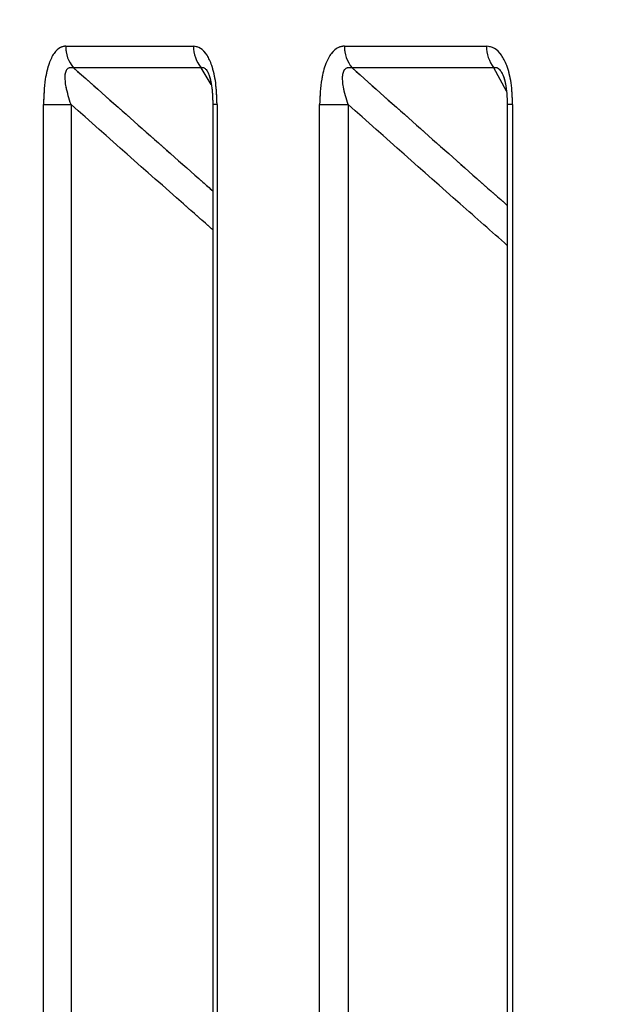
# Paper-space layout 'Dim Drawing' of a CAD drawing. Header units: inches. Extents: x 0.1 to 16.9, y 0.1 to 10.9.
# Tile 88 of 256: x 3.115989 to 3.116623, y 3.672206 to 3.673258. Entities that reach past the tile are written whole.
import ezdxf

# ---------------------------------------------------------------- set-up
doc = ezdxf.new("R2010")
doc.units = ezdxf.units.IN
doc.header["$MEASUREMENT"] = 0
doc.linetypes.add('PHANTOM', pattern=[0.49999999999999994, 0.25, -0.05, 0.05, -0.05, 0.05, -0.05])
doc.layers.add('FORMAT', color=7, linetype='Continuous')
doc.styles.add('SLDTEXTSTYLE0', font='TXT', dxfattribs={"width": 0.75})
doc.dimstyles.new('SLDDIMSTYLE4', dxfattribs={"dimtxt": 0.125, "dimasz": 0.13, "dimexe": 0, "dimexo": 0.0625, "dimgap": 0.03125, "dimtad": 0, "dimtih": 1, "dimtoh": 1, "dimdec": 0, "dimlfac": 15, "dimrnd": 1e-09, "dimzin": 12, "dimdsep": 46, "dimtxsty": 'SLDTEXTSTYLE0', "dimsah": 1, "dimcen": 0.09, "dimadec": 0, "dimazin": 3, "dimtfac": 1, "dimtdec": 0, "dimtofl": 0, "dimtmove": 0, "dimatfit": 3, "dimfxl": 0, "dimfrac": 2, "dimtolj": 1, "dimtzin": 12, "dimarcsym": 0})

# ---------------------------------------------------------------- blocks, each defined once
blk = doc.blocks.new('_D_25')
at = {"layer": 'FORMAT'}
for p, q in [((5.84638986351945, 9.33966827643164), (5.84638986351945, 2.13631955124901)), ((3.076610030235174, 3.486598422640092), (3.076610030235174, 2.13631955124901)), ((4.349142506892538, 2.441354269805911), (4.311056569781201, 2.441354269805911)), ((4.311056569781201, 2.441354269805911), (4.311056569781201, 2.24291676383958)), ((4.718586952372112, 2.441354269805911), (4.75667288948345, 2.441354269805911)), ((4.75667288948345, 2.441354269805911), (4.75667288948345, 2.24291676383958)), ((3.076610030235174, 2.26131955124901), (4.201592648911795, 2.26131955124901)), ((5.84638986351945, 2.26131955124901), (4.866136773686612, 2.26131955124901)), ((4.311056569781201, 2.24291676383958), (4.349142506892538, 2.24291676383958)), ((4.75667288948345, 2.24291676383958), (4.718586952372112, 2.24291676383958))]:
    blk.add_line(p, q, dxfattribs=at)
for points in [[(3.076610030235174, 2.26131955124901), (3.206610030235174, 2.24131955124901), (3.206610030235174, 2.28131955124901)], [(5.84638986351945, 2.26131955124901), (5.71638986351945, 2.28131955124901), (5.71638986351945, 2.24131955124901)]]:
    blk.add_solid(points, dxfattribs=at)
at = {"layer": 'FORMAT', "char_height": 0.125, "attachment_point": 1, "style": 'SLDTEXTSTYLE0'}
for s, insert in [('1055', (4.349142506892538, 2.404050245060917)), ('42', (4.441503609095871, 2.217027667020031))]:
    blk.add_mtext(s, dxfattribs=dict(at, insert=insert))
blk = doc.blocks.new('_D_27')
at = {"layer": 'FORMAT'}
for p, q in [((7.204618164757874, 7.415921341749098), (7.204618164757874, 0.7189967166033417)), ((3.076610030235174, 3.486598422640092), (3.076610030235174, 0.7189967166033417)), ((5.00418204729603, 1.024031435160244), (4.966096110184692, 1.024031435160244)), ((4.966096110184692, 1.024031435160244), (4.966096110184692, 0.8255939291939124)), ((5.373626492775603, 1.024031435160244), (5.411712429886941, 1.024031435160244)), ((5.411712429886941, 1.024031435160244), (5.411712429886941, 0.8255939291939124)), ((3.076610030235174, 0.8439967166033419), (4.856632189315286, 0.8439967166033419)), ((7.204618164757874, 0.8439967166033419), (5.521176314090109, 0.8439967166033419)), ((4.966096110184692, 0.8255939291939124), (5.00418204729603, 0.8255939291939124)), ((5.411712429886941, 0.8255939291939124), (5.373626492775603, 0.8255939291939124))]:
    blk.add_line(p, q, dxfattribs=at)
for points in [[(3.076610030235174, 0.8439967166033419), (3.206610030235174, 0.8239967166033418), (3.206610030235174, 0.8639967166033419)], [(7.204618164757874, 0.8439967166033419), (7.074618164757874, 0.8639967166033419), (7.074618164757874, 0.8239967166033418)]]:
    blk.add_solid(points, dxfattribs=at)
at = {"layer": 'FORMAT', "char_height": 0.125, "attachment_point": 1, "style": 'SLDTEXTSTYLE0'}
for s, insert in [('1573', (5.00418204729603, 0.9867274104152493)), ('62', (5.096543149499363, 0.7997048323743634))]:
    blk.add_mtext(s, dxfattribs=dict(at, insert=insert))
blk = doc.blocks.new('_D_29')
at = {"layer": 'FORMAT'}
for p, q in [((6.409307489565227, 8.781122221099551), (6.409307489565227, 1.663878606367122)), ((3.076610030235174, 3.486598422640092), (3.076610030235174, 1.663878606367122)), ((4.603708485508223, 1.968913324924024), (4.565622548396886, 1.968913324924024)), ((4.565622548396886, 1.968913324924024), (4.565622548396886, 1.770475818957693)), ((4.973152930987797, 1.968913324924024), (5.011238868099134, 1.968913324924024)), ((5.011238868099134, 1.968913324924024), (5.011238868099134, 1.770475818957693)), ((3.076610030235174, 1.788878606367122), (4.456158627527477, 1.788878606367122)), ((6.409307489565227, 1.788878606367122), (5.120702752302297, 1.788878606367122)), ((4.565622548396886, 1.770475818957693), (4.603708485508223, 1.770475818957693)), ((5.011238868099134, 1.770475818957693), (4.973152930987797, 1.770475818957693))]:
    blk.add_line(p, q, dxfattribs=at)
for points in [[(3.076610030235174, 1.788878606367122), (3.206610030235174, 1.768878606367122), (3.206610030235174, 1.808878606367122)], [(6.409307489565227, 1.788878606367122), (6.279307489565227, 1.808878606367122), (6.279307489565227, 1.768878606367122)]]:
    blk.add_solid(points, dxfattribs=at)
at = {"layer": 'FORMAT', "char_height": 0.125, "attachment_point": 1, "style": 'SLDTEXTSTYLE0'}
for s, insert in [('1270', (4.603708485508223, 1.93160930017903)), ('50', (4.696069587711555, 1.744586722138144))]:
    blk.add_mtext(s, dxfattribs=dict(at, insert=insert))
blk = doc.blocks.new('_D_32')
at = {"layer": 'FORMAT'}
for p, q in [((6.866682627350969, 8.133312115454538), (6.866682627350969, 1.191437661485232)), ((3.076610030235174, 3.486598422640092), (3.076610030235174, 1.191437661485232)), ((4.771264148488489, 1.496472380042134), (4.733178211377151, 1.496472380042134)), ((4.733178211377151, 1.496472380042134), (4.733178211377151, 1.298034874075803)), ((5.140708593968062, 1.496472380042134), (5.1787945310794, 1.496472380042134)), ((5.1787945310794, 1.496472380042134), (5.1787945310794, 1.298034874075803)), ((3.076610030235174, 1.316437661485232), (4.623714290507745, 1.316437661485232)), ((6.866682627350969, 1.316437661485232), (5.288258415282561, 1.316437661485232)), ((4.733178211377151, 1.298034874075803), (4.771264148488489, 1.298034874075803)), ((5.1787945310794, 1.298034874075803), (5.140708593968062, 1.298034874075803))]:
    blk.add_line(p, q, dxfattribs=at)
for points in [[(3.076610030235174, 1.316437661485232), (3.206610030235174, 1.296437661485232), (3.206610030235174, 1.336437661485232)], [(6.866682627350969, 1.316437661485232), (6.736682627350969, 1.336437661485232), (6.736682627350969, 1.296437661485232)]]:
    blk.add_solid(points, dxfattribs=at)
at = {"layer": 'FORMAT', "char_height": 0.125, "attachment_point": 1, "style": 'SLDTEXTSTYLE0'}
for s, insert in [('1444', (4.771264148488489, 1.45916835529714)), ('57', (4.863625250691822, 1.272145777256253))]:
    blk.add_mtext(s, dxfattribs=dict(at, insert=insert))

psp = doc.layouts.new('Dim Drawing')

# ---------------------------------------------------------------- linework, layer by layer
at = {"color": 7, "linetype": 'Continuous', "lineweight": 25}
for p, q in [((3.116038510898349, 3.673229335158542), (3.116174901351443, 3.673229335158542)), ((3.116336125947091, 3.673229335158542), (3.116487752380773, 3.673229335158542)), ((3.116183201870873, 3.673206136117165), (3.116046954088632, 3.673206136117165)), ((3.11619387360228, 3.673188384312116), (3.116183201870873, 3.673206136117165)), ((3.116495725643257, 3.673206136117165), (3.116344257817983, 3.673206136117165)), ((3.116509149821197, 3.673181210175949), (3.116495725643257, 3.673206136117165)), ((3.116014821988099, 3.668777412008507), (3.116014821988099, 3.6731669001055)), ((3.116014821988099, 3.6731669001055), (3.116044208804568, 3.6731669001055)), ((3.116044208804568, 3.6731669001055), (3.116044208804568, 3.668777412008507)), ((3.116195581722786, 3.6731669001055), (3.116195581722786, 3.668777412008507)), ((3.116200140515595, 3.6731669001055), (3.116195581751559, 3.6731669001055)), ((3.116200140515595, 3.6731669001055), (3.116200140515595, 3.668777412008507)), ((3.116309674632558, 3.668777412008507), (3.116309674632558, 3.6731669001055)), ((3.116309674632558, 3.6731669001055), (3.116340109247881, 3.6731669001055)), ((3.116340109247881, 3.6731669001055), (3.116340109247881, 3.668777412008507)), ((3.116510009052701, 3.6731669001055), (3.116510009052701, 3.668777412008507)), ((3.116515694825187, 3.6731669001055), (3.116510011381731, 3.6731669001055)), ((3.116515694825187, 3.6731669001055), (3.116515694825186, 3.668777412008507))]:
    psp.add_line(p, q, dxfattribs=at)
at = {"color": 7, "linetype": 'PHANTOM', "lineweight": 18}
for p, q in [((3.116038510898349, 3.673229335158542), (3.116174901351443, 3.673229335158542)), ((3.116038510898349, 3.673229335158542), (3.116174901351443, 3.673229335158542)), ((3.116038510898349, 3.673229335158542), (3.116174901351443, 3.673229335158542)), ((3.116336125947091, 3.673229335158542), (3.116487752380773, 3.673229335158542)), ((3.116336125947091, 3.673229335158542), (3.116487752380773, 3.673229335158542)), ((3.116336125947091, 3.673229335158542), (3.116487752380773, 3.673229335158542)), ((3.116183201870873, 3.673206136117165), (3.116046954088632, 3.673206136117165)), ((3.116183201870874, 3.673206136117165), (3.116046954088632, 3.673206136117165)), ((3.116183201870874, 3.673206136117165), (3.116046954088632, 3.673206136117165)), ((3.11619387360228, 3.673188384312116), (3.116183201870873, 3.673206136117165)), ((3.11619387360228, 3.673188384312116), (3.116183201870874, 3.673206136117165)), ((3.11619387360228, 3.673188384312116), (3.116183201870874, 3.673206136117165)), ((3.116495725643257, 3.673206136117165), (3.116344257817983, 3.673206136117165)), ((3.116495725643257, 3.673206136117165), (3.116344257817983, 3.673206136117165)), ((3.116495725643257, 3.673206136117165), (3.116344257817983, 3.673206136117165)), ((3.116509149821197, 3.673181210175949), (3.116495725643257, 3.673206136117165)), ((3.116509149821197, 3.673181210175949), (3.116495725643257, 3.673206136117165)), ((3.116509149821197, 3.673181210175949), (3.116495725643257, 3.673206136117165)), ((3.116014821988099, 3.668777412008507), (3.116014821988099, 3.6731669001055)), ((3.116014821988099, 3.6731669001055), (3.116044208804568, 3.6731669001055)), ((3.116014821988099, 3.668777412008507), (3.116014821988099, 3.6731669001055)), ((3.116014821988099, 3.6731669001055), (3.116044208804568, 3.6731669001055)), ((3.116014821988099, 3.668777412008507), (3.116014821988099, 3.6731669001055)), ((3.116014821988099, 3.6731669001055), (3.116044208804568, 3.6731669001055)), ((3.116044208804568, 3.6731669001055), (3.116044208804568, 3.668777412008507)), ((3.116044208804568, 3.6731669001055), (3.116044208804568, 3.668777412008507)), ((3.116044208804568, 3.6731669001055), (3.116044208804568, 3.668777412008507)), ((3.116195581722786, 3.6731669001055), (3.116195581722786, 3.668777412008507)), ((3.116200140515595, 3.6731669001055), (3.116195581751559, 3.6731669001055)), ((3.116195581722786, 3.6731669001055), (3.116195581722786, 3.668777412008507)), ((3.116200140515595, 3.6731669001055), (3.116195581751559, 3.6731669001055)), ((3.116195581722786, 3.6731669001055), (3.116195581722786, 3.668777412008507)), ((3.116200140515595, 3.6731669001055), (3.116195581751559, 3.6731669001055)), ((3.116200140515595, 3.6731669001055), (3.116200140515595, 3.668777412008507)), ((3.116200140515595, 3.6731669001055), (3.116200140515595, 3.668777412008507)), ((3.116200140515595, 3.6731669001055), (3.116200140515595, 3.668777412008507)), ((3.116309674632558, 3.668777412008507), (3.116309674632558, 3.6731669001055)), ((3.116309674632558, 3.6731669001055), (3.116340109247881, 3.6731669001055)), ((3.116309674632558, 3.668777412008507), (3.116309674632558, 3.6731669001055)), ((3.116309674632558, 3.6731669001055), (3.116340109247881, 3.6731669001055)), ((3.116309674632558, 3.668777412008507), (3.116309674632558, 3.6731669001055)), ((3.116309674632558, 3.6731669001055), (3.116340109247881, 3.6731669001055)), ((3.116340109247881, 3.6731669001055), (3.116340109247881, 3.668777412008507)), ((3.116340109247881, 3.6731669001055), (3.116340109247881, 3.668777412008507)), ((3.116340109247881, 3.6731669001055), (3.116340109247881, 3.668777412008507)), ((3.116510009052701, 3.6731669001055), (3.116510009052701, 3.668777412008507)), ((3.116510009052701, 3.6731669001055), (3.116510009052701, 3.668777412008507)), ((3.116510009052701, 3.6731669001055), (3.116510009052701, 3.668777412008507)), ((3.116515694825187, 3.6731669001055), (3.116510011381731, 3.6731669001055)), ((3.116515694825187, 3.6731669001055), (3.116510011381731, 3.6731669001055)), ((3.116515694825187, 3.6731669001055), (3.116510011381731, 3.6731669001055)), ((3.116515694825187, 3.6731669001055), (3.116515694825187, 3.668777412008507)), ((3.116515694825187, 3.6731669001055), (3.116515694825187, 3.668777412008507)), ((3.116515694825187, 3.6731669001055), (3.116515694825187, 3.668777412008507))]:
    psp.add_line(p, q, dxfattribs=at)
at = {"color": 7, "linetype": 'Continuous', "lineweight": 25}
for centre, radius, start, end in [((3.11607371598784, 3.673229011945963), 3.520657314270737e-05, 179.4739909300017, 220.5235218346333), ((3.116210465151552, 3.673228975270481), 3.556562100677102e-05, 179.4202148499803, 219.9537766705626), ((3.11637213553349, 3.673228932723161), 3.601183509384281e-05, 179.3597013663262, 219.2740958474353), ((3.116524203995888, 3.673228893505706), 3.645429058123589e-05, 179.3058303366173, 218.6287653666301)]:
    psp.add_arc(centre, radius, start, end, dxfattribs=at)
at = {"color": 7, "linetype": 'PHANTOM', "lineweight": 18}
for centre, radius, start, end in [((3.11607371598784, 3.673229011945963), 3.520657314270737e-05, 179.4739909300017, 220.5235218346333), ((3.11607371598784, 3.673229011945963), 3.520657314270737e-05, 179.4739909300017, 220.5235218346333), ((3.11607371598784, 3.673229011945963), 3.520657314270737e-05, 179.4739909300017, 220.5235218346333), ((3.116210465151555, 3.673228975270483), 3.556562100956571e-05, 179.4202148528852, 219.9537766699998), ((3.116210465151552, 3.673228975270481), 3.556562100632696e-05, 179.420214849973, 219.9537766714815), ((3.116210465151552, 3.673228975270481), 3.556562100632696e-05, 179.420214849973, 219.9537766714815), ((3.11637213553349, 3.673228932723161), 3.601183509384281e-05, 179.3597013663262, 219.2740958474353), ((3.11637213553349, 3.673228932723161), 3.601183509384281e-05, 179.3597013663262, 219.2740958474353), ((3.11637213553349, 3.673228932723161), 3.601183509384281e-05, 179.3597013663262, 219.2740958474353), ((3.116524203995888, 3.673228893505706), 3.645429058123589e-05, 179.3058303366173, 218.6287653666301), ((3.116524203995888, 3.673228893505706), 3.645429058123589e-05, 179.3058303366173, 218.6287653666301), ((3.116524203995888, 3.673228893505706), 3.645429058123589e-05, 179.3058303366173, 218.6287653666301)]:
    psp.add_arc(centre, radius, start, end, dxfattribs=at)
at = {"color": 7, "linetype": 'Continuous', "lineweight": 25}
for points, knots in [([(3.116038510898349, 3.673229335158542), (3.116036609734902, 3.673229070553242), (3.116032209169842, 3.673228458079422), (3.116025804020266, 3.673222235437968), (3.116020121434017, 3.673210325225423), (3.116015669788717, 3.673191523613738), (3.116015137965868, 3.673176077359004), (3.116014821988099, 3.6731669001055)], [0, 0, 0, 0, 0.1336272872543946, 0.3093030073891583, 0.4842287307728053, 0.6935591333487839, 1, 1, 1, 1]), ([(3.116200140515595, 3.6731669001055), (3.116199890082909, 3.673174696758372), (3.116199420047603, 3.673189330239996), (3.116195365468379, 3.673207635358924), (3.116189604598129, 3.673220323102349), (3.116182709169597, 3.673228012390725), (3.116177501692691, 3.673228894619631), (3.116174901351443, 3.673229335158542)], [0, 0, 0, 0, 0.2611752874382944, 0.4901980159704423, 0.6548011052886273, 0.8276257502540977, 1, 1, 1, 1]), ([(3.116336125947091, 3.673229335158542), (3.116334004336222, 3.673229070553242), (3.116329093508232, 3.673228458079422), (3.116321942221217, 3.673222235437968), (3.116315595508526, 3.673210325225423), (3.116310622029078, 3.673191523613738), (3.116310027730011, 3.673176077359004), (3.116309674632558, 3.6731669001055)], [0, 0, 0, 0, 0.1336272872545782, 0.3093030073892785, 0.4842287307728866, 0.6935591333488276, 1, 1, 1, 1]), ([(3.116515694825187, 3.6731669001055), (3.116515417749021, 3.673174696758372), (3.11651489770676, 3.673189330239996), (3.11651041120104, 3.673207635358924), (3.116504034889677, 3.673220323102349), (3.116496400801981, 3.673228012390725), (3.116490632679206, 3.67322889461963), (3.116487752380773, 3.673229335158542)], [0, 0, 0, 0, 0.2611752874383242, 0.4901980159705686, 0.6548011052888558, 0.8276257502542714, 1, 1, 1, 1]), ([(3.116044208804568, 3.6731669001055), (3.116042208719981, 3.67317321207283), (3.116039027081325, 3.673183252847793), (3.116037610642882, 3.673195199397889), (3.116038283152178, 3.673200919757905), (3.116039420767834, 3.673203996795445), (3.116040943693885, 3.673205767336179), (3.116043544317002, 3.67320684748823), (3.116045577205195, 3.673206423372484), (3.116046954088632, 3.673206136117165)], [0, 0, 0, 0, 0.3643207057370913, 0.5795439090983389, 0.6799835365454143, 0.733831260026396, 0.8222095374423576, 0.8795817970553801, 1, 1, 1, 1]), ([(3.116046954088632, 3.673206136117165), (3.116092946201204, 3.673165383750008), (3.116142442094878, 3.67312152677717), (3.116192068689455, 3.673077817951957), (3.116195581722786, 3.673074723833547)], [0, 0, 0, 0, 0.9292106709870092, 0.9999999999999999, 0.9999999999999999, 0.9999999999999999, 0.9999999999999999]), ([(3.116183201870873, 3.673206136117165), (3.116183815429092, 3.673206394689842), (3.116184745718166, 3.673206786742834), (3.116186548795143, 3.673206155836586), (3.116188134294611, 3.673204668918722), (3.116189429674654, 3.673203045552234), (3.11618991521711, 3.673202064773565), (3.116189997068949, 3.673201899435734)], [0, 0, 0, 0, 0.3293595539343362, 0.499381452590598, 0.787035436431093, 0.9640988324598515, 0.9999999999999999, 0.9999999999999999, 0.9999999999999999, 0.9999999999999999]), ([(3.116190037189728, 3.673201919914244), (3.116190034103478, 3.673201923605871), (3.116190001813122, 3.67320196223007), (3.116190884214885, 3.673200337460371), (3.11619208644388, 3.673196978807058), (3.116193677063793, 3.673190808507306), (3.116195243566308, 3.673180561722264), (3.116195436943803, 3.673172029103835), (3.116195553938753, 3.673166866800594)], [0, 0, 0, 0, 0.01207896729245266, 0.1263780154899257, 0.2402257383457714, 0.4046963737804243, 0.6398364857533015, 1, 1, 1, 1]), ([(3.116340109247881, 3.6731669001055), (3.116338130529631, 3.673173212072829), (3.116334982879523, 3.673183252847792), (3.116333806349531, 3.673195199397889), (3.116334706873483, 3.673200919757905), (3.116336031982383, 3.673203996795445), (3.11633773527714, 3.673205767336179), (3.116340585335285, 3.67320684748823), (3.116342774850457, 3.673206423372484), (3.116344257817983, 3.673206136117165)], [0, 0, 0, 0, 0.3643207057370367, 0.5795439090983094, 0.6799835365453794, 0.7338312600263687, 0.822209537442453, 0.8795817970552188, 1, 1, 1, 1]), ([(3.116344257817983, 3.673206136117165), (3.116390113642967, 3.673165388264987), (3.116445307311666, 3.673116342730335), (3.116500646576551, 3.673067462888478), (3.116510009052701, 3.673059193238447)], [0, 0, 0, 0, 0.830816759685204, 1, 1, 1, 1]), ([(3.116495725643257, 3.673206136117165), (3.116496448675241, 3.67320639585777), (3.116497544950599, 3.673206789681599), (3.116499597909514, 3.673206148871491), (3.11650137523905, 3.67320470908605), (3.116503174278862, 3.673202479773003), (3.116504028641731, 3.673200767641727), (3.116504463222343, 3.673199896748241)], [0, 0, 0, 0, 0.2870475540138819, 0.4352271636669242, 0.6859269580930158, 0.8402434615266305, 1, 1, 1, 1]), ([(3.116504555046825, 3.673199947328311), (3.116504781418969, 3.673199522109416), (3.116505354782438, 3.673198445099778), (3.116506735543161, 3.673194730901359), (3.116508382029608, 3.673188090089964), (3.11650980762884, 3.673178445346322), (3.116509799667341, 3.673170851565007), (3.116509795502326, 3.673166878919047)], [0, 0, 0, 0, 0.0883915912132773, 0.2238813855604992, 0.4097757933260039, 0.6912273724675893, 1, 1, 1, 1]), ([(3.116195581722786, 3.673033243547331), (3.116185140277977, 3.673042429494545), (3.116134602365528, 3.673086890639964), (3.116084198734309, 3.67313150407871), (3.116044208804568, 3.6731669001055)], [0, 0, 0, 0, 0.2066061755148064, 1, 1, 1, 1]), ([(3.116510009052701, 3.673016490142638), (3.116493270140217, 3.673031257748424), (3.116436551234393, 3.673081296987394), (3.116379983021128, 3.673131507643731), (3.116340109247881, 3.6731669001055)], [0, 0, 0, 0, 0.295120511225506, 1, 1, 1, 1])]:
    psp.add_open_spline(points, degree=3, knots=knots, dxfattribs=at)
at = {"color": 7, "linetype": 'PHANTOM', "lineweight": 18}
for points, knots in [([(3.116038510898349, 3.673229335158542), (3.116036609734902, 3.673229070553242), (3.116032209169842, 3.673228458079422), (3.116025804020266, 3.673222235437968), (3.116020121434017, 3.673210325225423), (3.116015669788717, 3.673191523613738), (3.116015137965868, 3.673176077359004), (3.116014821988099, 3.6731669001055)], [0, 0, 0, 0, 0.1336272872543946, 0.3093030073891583, 0.4842287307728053, 0.6935591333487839, 1, 1, 1, 1]), ([(3.116038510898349, 3.673229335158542), (3.116036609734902, 3.673229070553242), (3.116032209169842, 3.673228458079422), (3.116025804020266, 3.673222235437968), (3.116020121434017, 3.673210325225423), (3.116015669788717, 3.673191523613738), (3.116015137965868, 3.673176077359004), (3.116014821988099, 3.6731669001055)], [0, 0, 0, 0, 0.1336272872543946, 0.3093030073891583, 0.4842287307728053, 0.6935591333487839, 1, 1, 1, 1]), ([(3.116038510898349, 3.673229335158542), (3.116036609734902, 3.673229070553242), (3.116032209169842, 3.673228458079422), (3.116025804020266, 3.673222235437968), (3.116020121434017, 3.673210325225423), (3.116015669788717, 3.673191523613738), (3.116015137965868, 3.673176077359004), (3.116014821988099, 3.6731669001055)], [0, 0, 0, 0, 0.1336272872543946, 0.3093030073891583, 0.4842287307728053, 0.6935591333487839, 1, 1, 1, 1]), ([(3.116200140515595, 3.6731669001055), (3.116199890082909, 3.673174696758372), (3.116199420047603, 3.673189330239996), (3.116195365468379, 3.673207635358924), (3.116189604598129, 3.673220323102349), (3.116182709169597, 3.673228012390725), (3.116177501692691, 3.673228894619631), (3.116174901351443, 3.673229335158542)], [0, 0, 0, 0, 0.2611752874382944, 0.4901980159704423, 0.6548011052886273, 0.8276257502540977, 1, 1, 1, 1]), ([(3.116200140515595, 3.6731669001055), (3.116199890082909, 3.673174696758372), (3.116199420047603, 3.673189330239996), (3.116195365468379, 3.673207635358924), (3.116189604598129, 3.673220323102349), (3.116182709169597, 3.673228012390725), (3.116177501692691, 3.673228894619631), (3.116174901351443, 3.673229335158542)], [0, 0, 0, 0, 0.2611752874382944, 0.4901980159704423, 0.6548011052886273, 0.8276257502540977, 1, 1, 1, 1]), ([(3.116200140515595, 3.6731669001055), (3.116199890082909, 3.673174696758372), (3.116199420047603, 3.673189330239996), (3.116195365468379, 3.673207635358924), (3.116189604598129, 3.673220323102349), (3.116182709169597, 3.673228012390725), (3.116177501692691, 3.673228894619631), (3.116174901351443, 3.673229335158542)], [0, 0, 0, 0, 0.2611752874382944, 0.4901980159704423, 0.6548011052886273, 0.8276257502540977, 1, 1, 1, 1]), ([(3.116336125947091, 3.673229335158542), (3.116334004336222, 3.673229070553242), (3.116329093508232, 3.673228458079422), (3.116321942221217, 3.673222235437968), (3.116315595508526, 3.673210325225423), (3.116310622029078, 3.673191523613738), (3.116310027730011, 3.673176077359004), (3.116309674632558, 3.6731669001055)], [0, 0, 0, 0, 0.1336272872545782, 0.3093030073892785, 0.4842287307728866, 0.6935591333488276, 1, 1, 1, 1]), ([(3.116336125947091, 3.673229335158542), (3.116334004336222, 3.673229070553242), (3.116329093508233, 3.673228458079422), (3.116321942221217, 3.673222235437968), (3.116315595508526, 3.673210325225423), (3.116310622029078, 3.673191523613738), (3.116310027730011, 3.673176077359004), (3.116309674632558, 3.6731669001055)], [0, 0, 0, 0, 0.1336272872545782, 0.3093030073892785, 0.4842287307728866, 0.6935591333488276, 1, 1, 1, 1]), ([(3.116336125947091, 3.673229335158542), (3.116334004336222, 3.673229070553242), (3.116329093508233, 3.673228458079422), (3.116321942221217, 3.673222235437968), (3.116315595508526, 3.673210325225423), (3.116310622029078, 3.673191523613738), (3.116310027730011, 3.673176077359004), (3.116309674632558, 3.6731669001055)], [0, 0, 0, 0, 0.1336272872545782, 0.3093030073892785, 0.4842287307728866, 0.6935591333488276, 1, 1, 1, 1]), ([(3.116515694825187, 3.6731669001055), (3.116515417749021, 3.673174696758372), (3.11651489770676, 3.673189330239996), (3.11651041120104, 3.673207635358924), (3.116504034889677, 3.673220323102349), (3.116496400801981, 3.673228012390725), (3.116490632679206, 3.67322889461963), (3.116487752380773, 3.673229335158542)], [0, 0, 0, 0, 0.2611752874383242, 0.4901980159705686, 0.6548011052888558, 0.8276257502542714, 1, 1, 1, 1]), ([(3.116515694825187, 3.6731669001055), (3.116515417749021, 3.673174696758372), (3.11651489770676, 3.673189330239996), (3.11651041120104, 3.673207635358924), (3.116504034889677, 3.673220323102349), (3.116496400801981, 3.673228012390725), (3.116490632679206, 3.67322889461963), (3.116487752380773, 3.673229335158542)], [0, 0, 0, 0, 0.2611752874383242, 0.4901980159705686, 0.6548011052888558, 0.8276257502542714, 1, 1, 1, 1]), ([(3.116515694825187, 3.6731669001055), (3.116515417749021, 3.673174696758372), (3.11651489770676, 3.673189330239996), (3.11651041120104, 3.673207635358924), (3.116504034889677, 3.673220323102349), (3.116496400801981, 3.673228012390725), (3.116490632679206, 3.67322889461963), (3.116487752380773, 3.673229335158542)], [0, 0, 0, 0, 0.2611752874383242, 0.4901980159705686, 0.6548011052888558, 0.8276257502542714, 1, 1, 1, 1]), ([(3.116044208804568, 3.6731669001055), (3.116042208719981, 3.67317321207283), (3.116039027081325, 3.673183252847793), (3.116037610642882, 3.673195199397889), (3.116038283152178, 3.673200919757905), (3.116039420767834, 3.673203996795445), (3.116040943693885, 3.673205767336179), (3.116043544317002, 3.67320684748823), (3.116045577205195, 3.673206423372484), (3.116046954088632, 3.673206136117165)], [0, 0, 0, 0, 0.3643207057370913, 0.5795439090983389, 0.6799835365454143, 0.733831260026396, 0.8222095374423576, 0.8795817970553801, 1, 1, 1, 1]), ([(3.116044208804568, 3.6731669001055), (3.116042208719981, 3.67317321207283), (3.116039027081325, 3.673183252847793), (3.116037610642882, 3.673195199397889), (3.116038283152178, 3.673200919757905), (3.116039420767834, 3.673203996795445), (3.116040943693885, 3.673205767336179), (3.116043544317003, 3.67320684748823), (3.116045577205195, 3.673206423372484), (3.116046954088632, 3.673206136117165)], [0, 0, 0, 0, 0.3643207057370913, 0.5795439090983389, 0.6799835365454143, 0.733831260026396, 0.8222095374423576, 0.8795817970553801, 1, 1, 1, 1]), ([(3.116044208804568, 3.6731669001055), (3.116042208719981, 3.67317321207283), (3.116039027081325, 3.673183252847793), (3.116037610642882, 3.673195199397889), (3.116038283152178, 3.673200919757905), (3.116039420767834, 3.673203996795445), (3.116040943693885, 3.673205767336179), (3.116043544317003, 3.67320684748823), (3.116045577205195, 3.673206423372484), (3.116046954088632, 3.673206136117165)], [0, 0, 0, 0, 0.3643207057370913, 0.5795439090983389, 0.6799835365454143, 0.733831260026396, 0.8222095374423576, 0.8795817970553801, 1, 1, 1, 1]), ([(3.116046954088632, 3.673206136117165), (3.116092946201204, 3.673165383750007), (3.116142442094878, 3.67312152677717), (3.116192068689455, 3.673077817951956), (3.116195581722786, 3.673074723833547)], [0, 0, 0, 0, 0.9292106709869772, 1, 1, 1, 1]), ([(3.116046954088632, 3.673206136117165), (3.116092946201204, 3.673165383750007), (3.116142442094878, 3.67312152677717), (3.116192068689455, 3.673077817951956), (3.116195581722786, 3.673074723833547)], [0, 0, 0, 0, 0.9292106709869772, 1, 1, 1, 1]), ([(3.116046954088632, 3.673206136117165), (3.116092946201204, 3.673165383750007), (3.116142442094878, 3.67312152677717), (3.116192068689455, 3.673077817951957), (3.116195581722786, 3.673074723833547)], [0, 0, 0, 0, 0.9292106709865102, 1, 1, 1, 1]), ([(3.116183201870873, 3.673206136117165), (3.116183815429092, 3.673206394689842), (3.116184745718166, 3.673206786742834), (3.116186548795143, 3.673206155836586), (3.116188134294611, 3.673204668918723), (3.116189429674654, 3.673203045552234), (3.11618991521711, 3.673202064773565), (3.116189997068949, 3.673201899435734)], [0, 0, 0, 0, 0.3293595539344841, 0.4993814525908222, 0.7870354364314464, 0.9640988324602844, 1, 1, 1, 1]), ([(3.116183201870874, 3.673206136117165), (3.116183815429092, 3.673206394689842), (3.116184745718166, 3.673206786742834), (3.116186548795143, 3.673206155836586), (3.116188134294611, 3.673204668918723), (3.116189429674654, 3.673203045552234), (3.11618991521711, 3.673202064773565), (3.116189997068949, 3.673201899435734)], [0, 0, 0, 0, 0.3293595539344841, 0.4993814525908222, 0.7870354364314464, 0.9640988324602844, 1, 1, 1, 1]), ([(3.116183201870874, 3.673206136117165), (3.116183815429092, 3.673206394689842), (3.116184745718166, 3.673206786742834), (3.116186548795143, 3.673206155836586), (3.116188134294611, 3.673204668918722), (3.116189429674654, 3.673203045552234), (3.11618991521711, 3.673202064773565), (3.116189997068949, 3.673201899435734)], [0, 0, 0, 0, 0.3293595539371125, 0.4993814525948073, 0.787035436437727, 0.9640988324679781, 1, 1, 1, 1]), ([(3.116190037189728, 3.673201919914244), (3.116190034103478, 3.673201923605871), (3.116190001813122, 3.67320196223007), (3.116190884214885, 3.673200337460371), (3.11619208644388, 3.673196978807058), (3.116193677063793, 3.673190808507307), (3.116195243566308, 3.673180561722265), (3.116195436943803, 3.673172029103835), (3.116195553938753, 3.673166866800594)], [0, 0, 0, 0, 0.01207896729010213, 0.126378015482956, 0.2402257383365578, 0.4046963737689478, 0.6398364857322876, 1, 1, 1, 1]), ([(3.116190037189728, 3.673201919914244), (3.116190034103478, 3.673201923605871), (3.116190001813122, 3.67320196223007), (3.116190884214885, 3.673200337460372), (3.11619208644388, 3.673196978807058), (3.116193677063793, 3.673190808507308), (3.116195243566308, 3.673180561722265), (3.116195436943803, 3.673172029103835), (3.116195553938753, 3.673166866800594)], [0, 0, 0, 0, 0.01207896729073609, 0.1263780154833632, 0.2402257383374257, 0.4046963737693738, 0.6398364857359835, 1, 1, 1, 1]), ([(3.116190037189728, 3.673201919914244), (3.116190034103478, 3.673201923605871), (3.116190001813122, 3.67320196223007), (3.116190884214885, 3.673200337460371), (3.11619208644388, 3.673196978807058), (3.116193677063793, 3.673190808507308), (3.116195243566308, 3.673180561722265), (3.116195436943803, 3.673172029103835), (3.116195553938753, 3.673166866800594)], [0, 0, 0, 0, 0.01207896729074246, 0.1263780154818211, 0.2402257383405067, 0.4046963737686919, 0.6398364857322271, 1, 1, 1, 1]), ([(3.116340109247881, 3.6731669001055), (3.116338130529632, 3.673173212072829), (3.116334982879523, 3.673183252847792), (3.116333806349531, 3.673195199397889), (3.116334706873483, 3.673200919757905), (3.116336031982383, 3.673203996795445), (3.11633773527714, 3.673205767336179), (3.116340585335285, 3.67320684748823), (3.116342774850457, 3.673206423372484), (3.116344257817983, 3.673206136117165)], [0, 0, 0, 0, 0.3643207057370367, 0.5795439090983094, 0.6799835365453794, 0.7338312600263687, 0.822209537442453, 0.8795817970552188, 1, 1, 1, 1]), ([(3.116340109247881, 3.6731669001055), (3.116338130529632, 3.673173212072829), (3.116334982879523, 3.673183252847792), (3.116333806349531, 3.673195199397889), (3.116334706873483, 3.673200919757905), (3.116336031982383, 3.673203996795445), (3.11633773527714, 3.673205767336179), (3.116340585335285, 3.67320684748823), (3.116342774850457, 3.673206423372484), (3.116344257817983, 3.673206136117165)], [0, 0, 0, 0, 0.3643207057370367, 0.5795439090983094, 0.6799835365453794, 0.7338312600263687, 0.822209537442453, 0.8795817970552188, 1, 1, 1, 1]), ([(3.116340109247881, 3.6731669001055), (3.116338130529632, 3.673173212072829), (3.116334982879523, 3.673183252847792), (3.116333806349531, 3.673195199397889), (3.116334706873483, 3.673200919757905), (3.116336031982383, 3.673203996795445), (3.11633773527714, 3.673205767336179), (3.116340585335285, 3.67320684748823), (3.116342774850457, 3.673206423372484), (3.116344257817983, 3.673206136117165)], [0, 0, 0, 0, 0.3643207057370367, 0.5795439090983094, 0.6799835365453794, 0.7338312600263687, 0.822209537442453, 0.8795817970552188, 1, 1, 1, 1]), ([(3.116344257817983, 3.673206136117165), (3.116390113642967, 3.673165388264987), (3.116445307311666, 3.673116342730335), (3.116500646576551, 3.673067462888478), (3.116510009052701, 3.673059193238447)], [0, 0, 0, 0, 0.8308167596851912, 1, 1, 1, 1]), ([(3.116344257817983, 3.673206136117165), (3.116390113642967, 3.673165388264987), (3.116445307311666, 3.673116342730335), (3.116500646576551, 3.673067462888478), (3.116510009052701, 3.673059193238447)], [0, 0, 0, 0, 0.8308167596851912, 1, 1, 1, 1]), ([(3.116344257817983, 3.673206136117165), (3.116390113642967, 3.673165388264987), (3.116445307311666, 3.673116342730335), (3.116500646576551, 3.673067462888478), (3.116510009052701, 3.673059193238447)], [0, 0, 0, 0, 0.830816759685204, 1, 1, 1, 1]), ([(3.116495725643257, 3.673206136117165), (3.116496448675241, 3.67320639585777), (3.116497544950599, 3.673206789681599), (3.116499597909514, 3.673206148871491), (3.11650137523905, 3.673204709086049), (3.116503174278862, 3.673202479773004), (3.116504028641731, 3.673200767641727), (3.116504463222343, 3.67319989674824)], [0, 0, 0, 0, 0.2870475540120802, 0.4352271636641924, 0.6859269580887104, 0.8402434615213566, 0.9999999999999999, 0.9999999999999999, 0.9999999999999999, 0.9999999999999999]), ([(3.116495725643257, 3.673206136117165), (3.116496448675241, 3.67320639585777), (3.116497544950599, 3.673206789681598), (3.116499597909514, 3.673206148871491), (3.11650137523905, 3.673204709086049), (3.116503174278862, 3.673202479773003), (3.116504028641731, 3.673200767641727), (3.116504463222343, 3.673199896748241)], [0, 0, 0, 0, 0.2870475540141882, 0.4352271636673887, 0.6859269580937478, 0.8402434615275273, 0.9999999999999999, 0.9999999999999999, 0.9999999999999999, 0.9999999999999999]), ([(3.116495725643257, 3.673206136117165), (3.116496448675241, 3.67320639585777), (3.116497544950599, 3.673206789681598), (3.116499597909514, 3.673206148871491), (3.11650137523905, 3.673204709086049), (3.116503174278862, 3.673202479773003), (3.116504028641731, 3.673200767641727), (3.116504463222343, 3.67319989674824)], [0, 0, 0, 0, 0.2870475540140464, 0.4352271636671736, 0.6859269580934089, 0.840243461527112, 1, 1, 1, 1]), ([(3.116504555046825, 3.673199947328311), (3.116504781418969, 3.673199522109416), (3.116505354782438, 3.673198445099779), (3.116506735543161, 3.673194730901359), (3.116508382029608, 3.673188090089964), (3.11650980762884, 3.673178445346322), (3.116509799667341, 3.673170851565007), (3.116509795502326, 3.673166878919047)], [0, 0, 0, 0, 0.08839159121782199, 0.223881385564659, 0.4097757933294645, 0.691227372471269, 1, 1, 1, 1]), ([(3.116504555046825, 3.673199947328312), (3.116504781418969, 3.673199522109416), (3.116505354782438, 3.673198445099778), (3.116506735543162, 3.673194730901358), (3.116508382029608, 3.673188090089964), (3.11650980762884, 3.673178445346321), (3.116509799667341, 3.673170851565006), (3.116509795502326, 3.673166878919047)], [0, 0, 0, 0, 0.08839159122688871, 0.2238813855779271, 0.4097757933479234, 0.6912273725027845, 1, 1, 1, 1]), ([(3.116504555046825, 3.673199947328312), (3.116504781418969, 3.673199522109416), (3.116505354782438, 3.673198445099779), (3.116506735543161, 3.673194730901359), (3.116508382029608, 3.673188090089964), (3.11650980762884, 3.673178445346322), (3.116509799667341, 3.673170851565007), (3.116509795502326, 3.673166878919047)], [0, 0, 0, 0, 0.08839159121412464, 0.2238813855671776, 0.4097757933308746, 0.6912273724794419, 0.9999999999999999, 0.9999999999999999, 0.9999999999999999, 0.9999999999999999]), ([(3.116195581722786, 3.673033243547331), (3.116185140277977, 3.673042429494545), (3.116134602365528, 3.673086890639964), (3.116084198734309, 3.67313150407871), (3.116044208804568, 3.6731669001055)], [0, 0, 0, 0, 0.2066061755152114, 1, 1, 1, 1]), ([(3.116195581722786, 3.673033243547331), (3.116185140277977, 3.673042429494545), (3.116134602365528, 3.673086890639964), (3.116084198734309, 3.67313150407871), (3.116044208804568, 3.6731669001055)], [0, 0, 0, 0, 0.2066061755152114, 1, 1, 1, 1]), ([(3.116195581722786, 3.673033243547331), (3.116185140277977, 3.673042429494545), (3.116134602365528, 3.673086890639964), (3.116084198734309, 3.67313150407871), (3.116044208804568, 3.6731669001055)], [0, 0, 0, 0, 0.2066061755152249, 1, 1, 1, 1]), ([(3.116510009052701, 3.673016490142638), (3.116493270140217, 3.673031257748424), (3.116436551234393, 3.673081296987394), (3.116379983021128, 3.67313150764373), (3.116340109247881, 3.6731669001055)], [0, 0, 0, 0, 0.2951205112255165, 1, 1, 1, 1]), ([(3.116510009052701, 3.673016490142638), (3.116493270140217, 3.673031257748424), (3.116436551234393, 3.673081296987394), (3.116379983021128, 3.67313150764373), (3.116340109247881, 3.6731669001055)], [0, 0, 0, 0, 0.2951205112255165, 1, 1, 1, 1]), ([(3.116510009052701, 3.673016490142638), (3.116493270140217, 3.673031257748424), (3.116436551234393, 3.673081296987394), (3.116379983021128, 3.673131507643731), (3.116340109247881, 3.6731669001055)], [0, 0, 0, 0, 0.295120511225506, 1, 1, 1, 1])]:
    psp.add_open_spline(points, degree=3, knots=knots, dxfattribs=at)

# ---------------------------------------------------------------- dimensions: what is measured, and where the dimension line sits
at = {"layer": 'FORMAT'}
for base, p1, p2, picture, middle in [((5.84638986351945, 2.26131955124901), (3.076610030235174, 3.536598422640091), (5.84638986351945, 9.389668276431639), '_D_25', (4.533864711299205, 2.26131955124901)), ((3.076610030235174, 1.788878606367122), (6.409307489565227, 8.83112222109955), (3.076610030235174, 3.536598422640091), '_D_29', (4.788430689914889, 1.788878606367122)), ((6.866682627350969, 1.316437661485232), (3.076610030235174, 3.536598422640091), (6.866682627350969, 8.18331211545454), '_D_32', (4.955986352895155, 1.316437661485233)), ((3.076610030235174, 0.8439967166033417), (7.204618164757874, 7.465921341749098), (3.076610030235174, 3.536598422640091), '_D_27', (5.188904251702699, 0.8439967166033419))]:
    dim = psp.add_linear_dim(base=base, p1=p1, p2=p2, dimstyle='SLDDIMSTYLE4', dxfattribs=at)
    dim.commit()
    dim.dimension.update_dxf_attribs({"geometry": picture, "text_midpoint": middle, "dimtype": 160})

doc.saveas('drawing.dxf')
